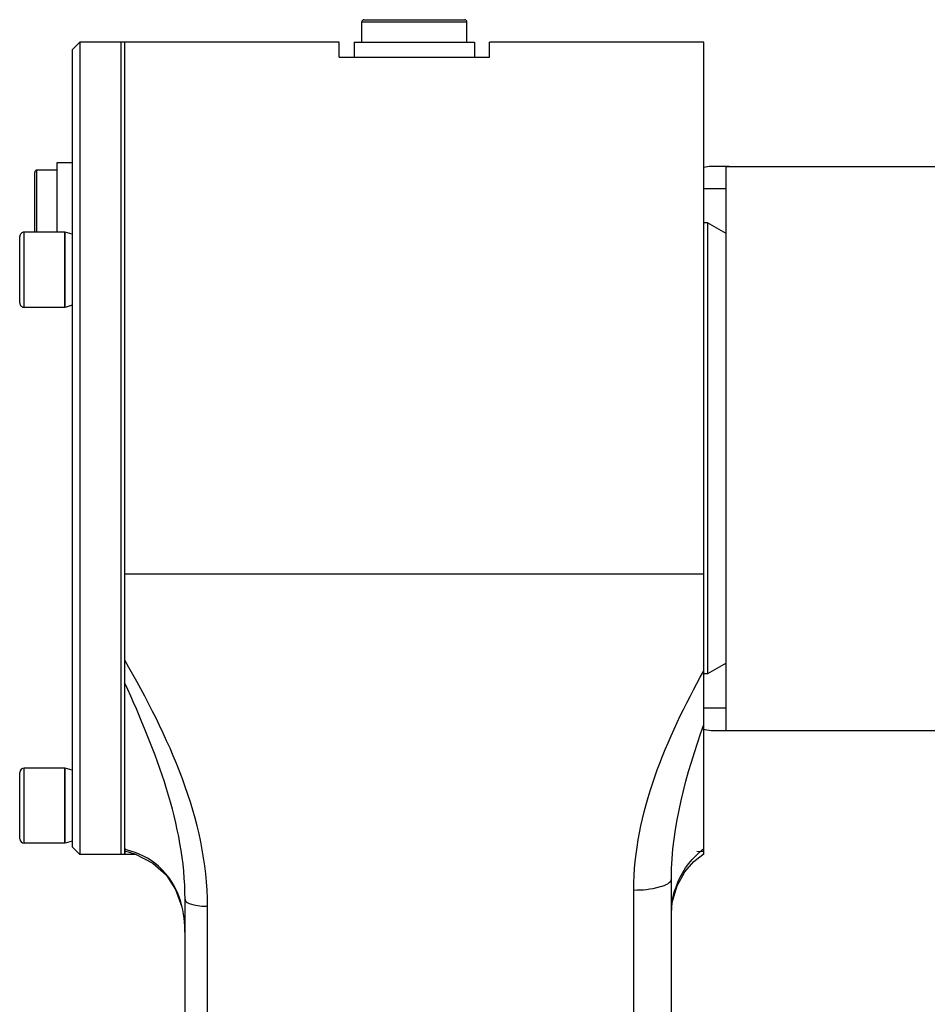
# Model space of a CAD drawing. Header units: millimetres. Extents: x 0 to 11890, y 0 to 8410.
# Tile 77 of 190: x 3782 to 3903, y 7087 to 7218. Entities that reach past the tile are written whole.
import ezdxf

# ---------------------------------------------------------------- set-up
doc = ezdxf.new("R2010")
doc.units = ezdxf.units.MM
doc.header["$LTSCALE"] = 653.95
for name, color, linetype in [('304103000081DXF_CONTINUOUS_LINE', 7, 'CONTINUOUS'), ('304103000093DXF_CONTINUOUS_LINE', 7, 'CONTINUOUS'), ('304104000425DXF_CONTINUOUS_LINE', 7, 'CONTINUOUS'), ('304104000445DXF_CONTINUOUS_LINE', 7, 'CONTINUOUS'), ('304105000303DXF_CONTINUOUS_LINE', 7, 'CONTINUOUS'), ('501023000058DXF_CONTINUOUS_LINE', 7, 'CONTINUOUS'), ('604006000006DXF_CONTINUOUS_LINE', 7, 'CONTINUOUS'), ('604007000001DXF_CONTINUOUS_LINE', 7, 'CONTINUOUS'), ('626001000001DXF_CONTINUOUS_LINE', 7, 'CONTINUOUS')]:
    doc.layers.add(name, color=color, linetype=linetype)

msp = doc.modelspace()

# ---------------------------------------------------------------- linework, layer by layer
at = {"layer": '304103000081DXF_CONTINUOUS_LINE', "color": 7, "linetype": 'Continuous'}
for p, q in [((3824.918, 7214.559), (3796.418, 7214.559)), ((3796.418, 7106.559), (3796.418, 7214.553)), ((3824.918, 7212.559), (3824.918, 7214.557)), ((3873.418, 7214.559), (3844.918, 7214.559)), ((3844.918, 7212.559), (3844.918, 7214.557)), ((3873.418, 7106.56), (3873.418, 7214.557)), ((3824.918, 7212.559), (3844.918, 7212.559)), ((3797.927, 7106.559), (3796.418, 7106.559)), ((3873.418, 7106.559), (3873.277, 7106.559)), ((3869.118, 6744.091), (3869.118, 7103.378)), ((3804.418, 7036.124), (3804.418, 7100.61))]:
    msp.add_line(p, q, dxfattribs=at)
at = {"layer": '304103000081DXF_CONTINUOUS_LINE', "color": 9, "linetype": 'Continuous'}
for p, q in [((3796.418, 7143.891), (3873.418, 7143.891)), ((3872.521, 7107.02), (3873.418, 7106.964)), ((3864.118, 6995.18), (3864.118, 7101.834)), ((3807.418, 7035.198), (3807.418, 7099.684))]:
    msp.add_line(p, q, dxfattribs=at)
at = {"layer": '304103000081DXF_CONTINUOUS_LINE', "color": 7, "linetype": 'Continuous'}
for points in [[(3796.418, 7107.049), (3797.84, 7106.604), (3800.136, 7105.417), (3801.887, 7103.855), (3803.166, 7101.917), (3803.997, 7099.612)], [(3869.876, 7102.405), (3870.915, 7104.266), (3872.107, 7105.634), (3873.3, 7106.577), (3873.418, 7106.652)], [(3869.118, 7098.739), (3869.237, 7100.182), (3869.876, 7102.405)]]:
    msp.add_lwpolyline(points, dxfattribs=at)
at = {"layer": '304103000081DXF_CONTINUOUS_LINE', "color": 9, "linetype": 'Continuous'}
for centre, radius, start, end in [((3793.31, 7094.458), 13.151, 75.39296, 76.32923), ((3879.86, 7098.666), 10.747, 156.63241, 162.26683)]:
    msp.add_arc(centre, radius, start, end, dxfattribs=at)
for points in [[(3807.418, 7099.684), (3807.418, 7111.182), (3802.15, 7122.41), (3796.418, 7132.377)], [(3864.118, 7101.834), (3864.118, 7112.034), (3868.488, 7122.056), (3873.418, 7130.985)], [(3804.418, 7100.61), (3804.418, 7110.55), (3800.524, 7120.283), (3796.418, 7129.335)], [(3869.118, 7103.378), (3869.118, 7110.347), (3871.15, 7117.249), (3873.418, 7123.839)], [(3869.995, 7102.928), (3870.732, 7104.636), (3871.954, 7106.186), (3873.418, 7107.334)], [(3869.118, 7098.739), (3869.121, 7099.819), (3869.295, 7100.91), (3869.624, 7101.939)], [(3804.418, 7095.918), (3804.414, 7097.375), (3804.249, 7098.853), (3803.839, 7100.252)]]:
    msp.add_open_spline(points, degree=3, dxfattribs=at)
for points, knots in [([(3803.839, 7100.252), (3803.312, 7102.051), (3801.435, 7105.249), (3798.162, 7106.783), (3796.626, 7107.183)], [0, 0, 0, 0, 0.5415138, 1, 1, 1, 1]), ([(3864.118, 7101.834), (3865.306, 7101.834), (3866.826, 7101.931), (3869.118, 7102.769), (3869.118, 7103.378)], [0, 0, 0, 0, 0.6612, 1, 1, 1, 1]), ([(3804.418, 7100.61), (3804.418, 7100.245), (3805.793, 7099.743), (3806.705, 7099.684), (3807.418, 7099.684)], [0, 0, 0, 0, 0.3388004, 1, 1, 1, 1])]:
    msp.add_open_spline(points, degree=3, knots=knots, dxfattribs=at)
at = {"layer": '304103000093DXF_CONTINUOUS_LINE', "color": 7, "linetype": 'Continuous'}
for p, q in [((3876.803, 7198.059), (3874.418, 7198.059)), ((3876.418, 7198.059), (3879.418, 7198.059)), ((3876.418, 7123.065), (3876.418, 7198.053)), ((3879.418, 7198.059), (3913.418, 7198.059)), ((3874.418, 7123.059), (3918.418, 7123.059))]:
    msp.add_line(p, q, dxfattribs=at)
at = {"layer": '304103000093DXF_CONTINUOUS_LINE', "color": 9, "linetype": 'Continuous'}
for p, q in [((3876.418, 7195.059), (3873.418, 7195.059)), ((3873.418, 7126.059), (3876.418, 7126.059))]:
    msp.add_line(p, q, dxfattribs=at)
at = {"layer": '304103000093DXF_CONTINUOUS_LINE', "color": 7, "linetype": 'Continuous'}
for centre, start, end in [((3874.418, 7195.059), 90, 109.59844), ((3874.418, 7126.059), 248.22409, 270)]:
    msp.add_arc(centre, 3, start, end, dxfattribs=at)
at = {"layer": '304104000425DXF_CONTINUOUS_LINE', "color": 7, "linetype": 'Continuous'}
for p, q in [((3789.418, 7213.559), (3790.418, 7214.559)), ((3790.418, 7214.559), (3790.418, 7106.559)), ((3795.918, 7214.559), (3790.418, 7214.559)), ((3795.918, 7106.559), (3795.918, 7214.559)), ((3789.418, 7213.559), (3789.418, 7107.559)), ((3789.418, 7107.559), (3790.418, 7106.559)), ((3795.918, 7106.559), (3790.418, 7106.559))]:
    msp.add_line(p, q, dxfattribs=at)
at = {"layer": '304104000445DXF_CONTINUOUS_LINE', "color": 7, "linetype": 'Continuous'}
for p, q in [((3873.918, 7190.559), (3873.418, 7190.559)), ((3873.918, 7190.559), (3873.918, 7130.559)), ((3876.418, 7189.116), (3873.918, 7190.559)), ((3876.418, 7132.002), (3873.918, 7130.559)), ((3873.918, 7130.559), (3873.418, 7130.559))]:
    msp.add_line(p, q, dxfattribs=at)
at = {"layer": '304105000303DXF_CONTINUOUS_LINE', "color": 7, "linetype": 'Continuous'}
for p, q in [((3795.918, 7106.559), (3795.918, 7214.559)), ((3796.418, 7214.559), (3795.918, 7214.559)), ((3796.418, 7143.891), (3796.418, 7214.559)), ((3796.418, 7106.559), (3795.918, 7106.559)), ((3796.418, 7107.373), (3796.418, 7106.559))]:
    msp.add_line(p, q, dxfattribs=at)
at = {"layer": '501023000058DXF_CONTINUOUS_LINE', "color": 9, "linetype": 'Continuous'}
for p, q in [((3783.018, 7179.309), (3783.018, 7189.309)), ((3783.018, 7108.059), (3783.018, 7118.059))]:
    msp.add_line(p, q, dxfattribs=at)
at = {"layer": '501023000058DXF_CONTINUOUS_LINE', "color": 7, "linetype": 'Continuous'}
for p, q in [((3788.418, 7189.309), (3783.018, 7189.309)), ((3788.418, 7179.309), (3788.418, 7189.309)), ((3782.418, 7179.909), (3782.418, 7188.709)), ((3788.418, 7179.309), (3783.018, 7179.309)), ((3782.418, 7108.659), (3782.418, 7117.459)), ((3788.418, 7118.059), (3783.018, 7118.059)), ((3788.418, 7108.059), (3788.418, 7118.059)), ((3788.418, 7108.059), (3783.018, 7108.059))]:
    msp.add_line(p, q, dxfattribs=at)
for centre, start, end in [((3783.018, 7188.709), 90, 180.00001), ((3783.018, 7179.909), 179.99999, 270), ((3783.018, 7117.459), 90, 180), ((3783.018, 7108.659), 180, 270)]:
    msp.add_arc(centre, 0.6, start, end, dxfattribs=at)
at = {"layer": '604006000006DXF_CONTINUOUS_LINE', "color": 7, "linetype": 'Continuous'}
for p, q in [((3788.457, 7189.309), (3788.418, 7189.173)), ((3788.457, 7179.309), (3788.457, 7189.309)), ((3789.418, 7189.032), (3788.457, 7189.309)), ((3788.457, 7179.309), (3788.418, 7179.445)), ((3789.418, 7179.586), (3788.457, 7179.309)), ((3788.457, 7118.059), (3788.418, 7117.923)), ((3788.457, 7108.059), (3788.457, 7118.059)), ((3789.418, 7117.782), (3788.457, 7118.059)), ((3788.457, 7108.059), (3788.418, 7108.195)), ((3789.418, 7108.336), (3788.457, 7108.059))]:
    msp.add_line(p, q, dxfattribs=at)
at = {"layer": '604007000001DXF_CONTINUOUS_LINE', "color": 7, "linetype": 'Continuous'}
for p, q in [((3826.918, 7214.559), (3826.918, 7212.559)), ((3826.918, 7214.559), (3842.918, 7214.559)), ((3842.918, 7214.559), (3842.918, 7212.559)), ((3787.418, 7189.309), (3787.418, 7198.559)), ((3787.418, 7198.559), (3789.418, 7198.559))]:
    msp.add_line(p, q, dxfattribs=at)
at = {"layer": '626001000001DXF_CONTINUOUS_LINE', "color": 7, "linetype": 'Continuous'}
for p, q in [((3827.918, 7214.559), (3827.918, 7217.259)), ((3828.218, 7217.559), (3841.618, 7217.559)), ((3841.918, 7214.559), (3841.918, 7217.259)), ((3784.418, 7189.309), (3784.418, 7197.259)), ((3787.418, 7197.559), (3784.718, 7197.559))]:
    msp.add_line(p, q, dxfattribs=at)
at = {"layer": '626001000001DXF_CONTINUOUS_LINE', "color": 9, "linetype": 'Continuous'}
for p, q in [((3827.918, 7217.259), (3841.918, 7217.259)), ((3784.718, 7189.309), (3784.718, 7197.559))]:
    msp.add_line(p, q, dxfattribs=at)
at = {"layer": '626001000001DXF_CONTINUOUS_LINE', "color": 7, "linetype": 'Continuous'}
for centre, start, end in [((3828.218, 7217.259), 90, 180), ((3841.618, 7217.259), 0, 90), ((3784.718, 7197.259), 90, 180)]:
    msp.add_arc(centre, 0.3, start, end, dxfattribs=at)

doc.saveas('drawing.dxf')
